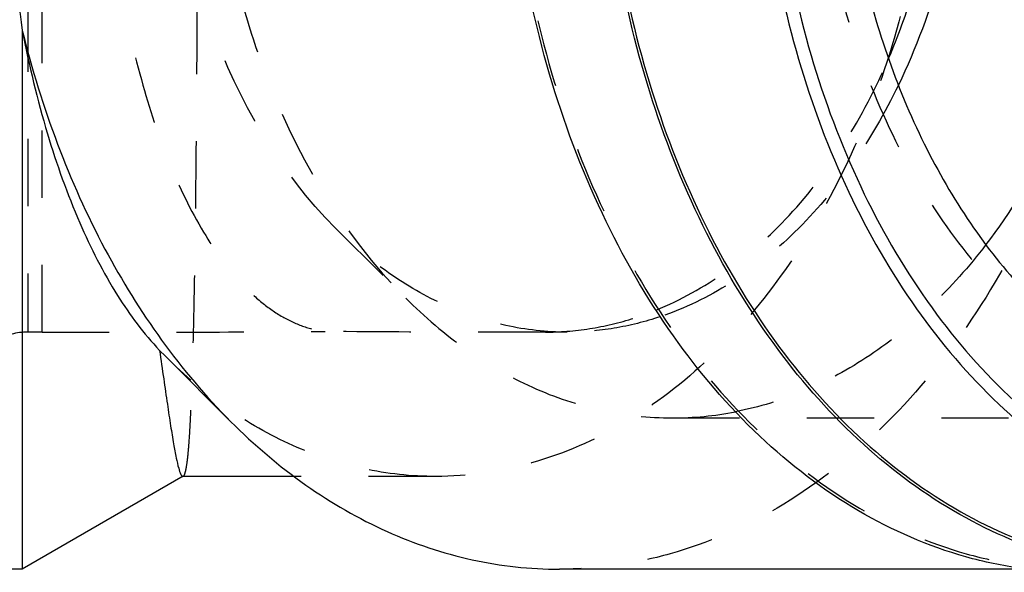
# Model space of a CAD drawing. Header units: millimetres. Extents: x 358 to 641, y 417 to 588.
# Tile 2 of 61: x 463 to 558, y 417 to 470. Entities that reach past the tile are written whole.
import ezdxf

# ---------------------------------------------------------------- set-up
doc = ezdxf.new("R2010")
doc.units = ezdxf.units.MM
doc.header["$LTSCALE"] = 65.185185
doc.linetypes.add('HIDDEN', pattern=[0.2, 0.1, -0.1])
doc.layers.add('KOERPER', color=7, linetype='CONTINUOUS')
doc.layers.add('KONST.EL_MIT_GEO', color=7, linetype='CONTINUOUS')

msp = doc.modelspace()

# ---------------------------------------------------------------- linework, layer by layer
at = {"layer": 'KOERPER', "color": 8, "linetype": 'HIDDEN'}
for p, q in [((464.736, 439.988), (464.736, 549.987)), ((462.817, 520.719), (462.817, 469.256)), ((464.736, 439.988), (463.344, 439.988)), ((515.648, 439.988), (513.526, 439.988)), ((478.382, 425.987), (478.428, 426.001)), ((502.889, 425.988), (489.166, 425.988))]:
    msp.add_line(p, q, dxfattribs=at)
at = {"layer": 'KOERPER', "color": 7, "linetype": 'CONTINUOUS'}
for p, q in [((462.817, 469.256), (462.817, 416.988)), ((476.698, 437.642), (476.131, 438.221)), ((476.725, 437.615), (483.04, 431.301)), ((478.425, 425.999), (462.817, 416.988)), ((489.166, 425.988), (478.41, 425.988)), ((462.817, 416.988), (391.817, 416.988)), ((560.329, 416.988), (514.883, 416.988))]:
    msp.add_line(p, q, dxfattribs=at)
at = {"layer": 'KOERPER', "color": 8, "linetype": 'HIDDEN'}
for centre, radius, start, end in [((513.522, 467.582), 27.595, 272.29443, 274.4043), ((513.526, 467.478), 27.49, 270.00078, 272.29417)]:
    msp.add_arc(centre, radius, start, end, dxfattribs=at)
at = {"layer": 'KOERPER', "color": 7, "linetype": 'CONTINUOUS'}
for points, knots in [([(565.088, 416.688), (563.275, 416.688), (559.626, 416.943), (552.354, 418.473), (543.45, 422.359), (533.815, 429.764), (525.435, 439.625), (518.597, 451.553), (513.533, 465.099), (510.42, 479.759), (509.369, 494.987), (510.42, 510.216), (513.533, 524.876), (518.597, 538.422), (525.435, 550.35), (533.815, 560.211), (543.45, 567.616), (552.354, 571.502), (559.626, 573.032), (563.275, 573.288), (565.088, 573.288)], [0, 0, 0, 0, 0.025754, 0.051754, 0.10526, 0.162068, 0.222921, 0.287869, 0.356383, 0.427505, 0.5, 0.572495, 0.643617, 0.712131, 0.777079, 0.837932, 0.89474, 0.948246, 0.974246, 1, 1, 1, 1]), ([(574.28, 416.688), (570.757, 416.688), (563.556, 417.676), (553.3, 422.01), (543.877, 428.981), (535.61, 438.294), (528.758, 449.6), (523.541, 462.498), (520.132, 476.536), (518.646, 491.222), (519.134, 506.041), (521.578, 520.471), (525.896, 534.007), (531.944, 546.174), (539.524, 556.544), (548.397, 564.742), (558.269, 570.447), (565.408, 572.439), (568.946, 572.923)], [0, 0, 0, 0, 0.051341, 0.104438, 0.160655, 0.220736, 0.284793, 0.352397, 0.422712, 0.494623, 0.566864, 0.638139, 0.707243, 0.773182, 0.835301, 0.893425, 0.94797, 1, 1, 1, 1]), ([(568.934, 572.62), (565.411, 572.135), (558.302, 570.145), (548.471, 564.457), (539.637, 556.285), (532.091, 545.952), (526.071, 533.83), (521.774, 520.347), (519.343, 505.974), (518.86, 491.214), (520.343, 476.588), (523.74, 462.607), (528.938, 449.762), (535.764, 438.503), (543.999, 429.23), (553.384, 422.288), (563.6, 417.972), (570.772, 416.988), (574.28, 416.988)], [0, 0, 0, 0, 0.052033, 0.106585, 0.164717, 0.226844, 0.292788, 0.361895, 0.433171, 0.50541, 0.577316, 0.647626, 0.715225, 0.779277, 0.839353, 0.895566, 0.948661, 1, 1, 1, 1]), ([(462.817, 520.719), (462.209, 516.521), (461.305, 507.956), (460.857, 494.987), (461.305, 482.019), (462.209, 473.454), (462.817, 469.256)], [0, 0, 0, 0, 0.246471, 0.5, 0.753529, 1, 1, 1, 1]), ([(546.803, 466.522), (547.73, 468.689), (551.044, 477.826), (552.417, 487.636), (552.417, 494.987)], [0, 0, 0, 0, 0.242775, 1, 1, 1, 1]), ([(462.817, 469.256), (463.471, 465.879), (464.99, 459.543), (468.057, 450.899), (471.663, 443.794), (474.589, 439.838), (476.131, 438.221)], [0, 0, 0, 0, 0.302197, 0.571226, 0.803755, 1, 1, 1, 1]), ([(462.817, 469.256), (463.741, 465.514), (465.981, 458.254), (471.908, 445.028), (478.156, 436.185), (483.04, 431.301)], [0, 0, 0, 0, 0.266208, 0.522958, 1, 1, 1, 1]), ([(476.131, 438.221), (476.262, 437.295), (476.51, 435.552), (476.861, 433.107), (477.177, 431.006), (477.459, 429.265), (477.712, 427.894), (477.934, 426.906), (478.117, 426.318), (478.261, 426.051), (478.347, 425.988), (478.382, 425.988)], [0, 0, 0, 0, 0.224334, 0.422257, 0.592452, 0.733817, 0.845418, 0.926608, 0.977227, 0.991535, 1, 1, 1, 1]), ([(483.04, 431.301), (485.286, 429.055), (490.026, 425.011), (497.944, 420.431), (506.297, 417.621), (512.049, 416.988), (514.883, 416.988)], [0, 0, 0, 0, 0.266271, 0.51933, 0.762371, 1, 1, 1, 1])]:
    msp.add_open_spline(points, degree=3, knots=knots, dxfattribs=at)
at = {"layer": 'KOERPER', "color": 8, "linetype": 'HIDDEN'}
for points, knots in [([(565.088, 572.987), (563.282, 572.987), (559.646, 572.733), (552.403, 571.208), (543.533, 567.338), (533.935, 559.961), (525.587, 550.138), (518.775, 538.256), (513.73, 524.762), (510.629, 510.158), (509.583, 494.987), (510.629, 479.817), (513.73, 465.213), (518.775, 451.719), (525.587, 439.837), (533.935, 430.014), (543.533, 422.637), (552.403, 418.767), (559.646, 417.242), (563.282, 416.988), (565.088, 416.988)], [0, 0, 0, 0, 0.025754, 0.051754, 0.10526, 0.162068, 0.222921, 0.287869, 0.356383, 0.427505, 0.5, 0.572495, 0.643617, 0.712131, 0.777079, 0.837932, 0.89474, 0.948246, 0.974246, 1, 1, 1, 1]), ([(514.883, 572.987), (516.69, 572.987), (520.325, 572.733), (527.568, 571.208), (536.438, 567.338), (546.036, 559.961), (554.384, 550.138), (561.196, 538.256), (566.241, 524.762), (569.342, 510.158), (570.389, 494.987), (569.342, 479.817), (566.241, 465.213), (561.196, 451.719), (554.384, 439.837), (546.036, 430.014), (536.438, 422.637), (527.568, 418.767), (520.325, 417.242), (516.69, 416.988), (514.883, 416.988)], [0, 0, 0, 0, 0.025754, 0.051754, 0.10526, 0.162068, 0.222921, 0.287869, 0.356383, 0.427505, 0.5, 0.572495, 0.643617, 0.712131, 0.777079, 0.837932, 0.89474, 0.948246, 0.974246, 1, 1, 1, 1]), ([(478.428, 426.001), (478.48, 426.031), (478.565, 426.19), (478.656, 426.494), (478.748, 426.963), (478.834, 427.583), (478.917, 428.362), (479.029, 429.708), (479.149, 431.77), (479.272, 434.685), (479.379, 438.168), (479.474, 442.187), (479.556, 446.707), (479.626, 451.684), (479.708, 459.098), (479.78, 469.129), (479.83, 481.807), (479.847, 494.987), (479.83, 508.168), (479.78, 520.846), (479.708, 530.877), (479.626, 538.291), (479.556, 543.268), (479.474, 547.788), (479.379, 551.807), (479.272, 555.29), (479.149, 558.205), (479.029, 560.267), (478.917, 561.613), (478.834, 562.392), (478.748, 563.012), (478.656, 563.481), (478.565, 563.785), (478.48, 563.944), (478.428, 563.974)], [0, 0, 0, 0, 0.001307, 0.003626, 0.007046, 0.011589, 0.017255, 0.024041, 0.040921, 0.0621, 0.087397, 0.116588, 0.149408, 0.185552, 0.224685, 0.310417, 0.403367, 0.5, 0.596633, 0.689583, 0.775315, 0.814448, 0.850592, 0.883412, 0.912603, 0.9379, 0.959079, 0.975959, 0.982745, 0.988411, 0.992954, 0.996374, 0.998693, 1, 1, 1, 1]), ([(502.915, 563.987), (506.034, 563.987), (512.446, 563.062), (521.566, 559.033), (529.943, 552.548), (537.256, 543.884), (543.247, 533.377), (547.695, 521.418), (550.435, 508.459), (551.359, 494.988), (550.435, 481.516), (547.695, 468.557), (543.247, 456.598), (537.256, 446.091), (529.943, 437.427), (521.566, 430.942), (512.446, 426.913), (506.034, 425.988), (502.915, 425.988)], [0, 0, 0, 0, 0.050563, 0.103411, 0.159923, 0.220793, 0.286022, 0.355028, 0.42679, 0.5, 0.57321, 0.644972, 0.713978, 0.779207, 0.840077, 0.896589, 0.949437, 1, 1, 1, 1]), ([(492.186, 549.92), (491.482, 549.836), (490.047, 549.498), (487.973, 548.533), (485.948, 547.114), (483.202, 544.502), (480.021, 540.038), (476.802, 533.343), (474.116, 525.207), (472.087, 515.87), (470.82, 505.659), (470.389, 494.987), (470.821, 484.316), (472.088, 474.105), (474.116, 464.768), (476.802, 456.632), (480.021, 449.937), (483.202, 445.473), (485.948, 442.861), (487.973, 441.442), (490.047, 440.477), (491.481, 440.139), (492.186, 440.055)], [0, 0, 0, 0, 0.017007, 0.035009, 0.054554, 0.076018, 0.125616, 0.18489, 0.253607, 0.330556, 0.413636, 0.5, 0.586364, 0.669444, 0.746393, 0.815111, 0.874384, 0.923982, 0.945446, 0.964991, 0.982993, 1, 1, 1, 1]), ([(524.255, 442.122), (526.64, 443.09), (531.322, 445.72), (537.488, 451.262), (542.798, 458.292), (545.583, 463.669), (546.803, 466.522)], [0, 0, 0, 0, 0.227016, 0.468519, 0.726357, 1, 1, 1, 1]), ([(515.641, 440.069), (517.104, 440.182), (520.042, 440.646), (522.872, 441.56), (524.255, 442.122)], [0, 0, 0, 0, 0.495568, 1, 1, 1, 1]), ([(464.736, 439.988), (469.333, 439.988), (478.483, 439.985), (487.633, 440.01), (492.186, 440.055)], [0, 0, 0, 0, 0.502444, 1, 1, 1, 1]), ([(513.526, 439.988), (511.858, 439.988), (504.745, 439.988), (497.631, 439.992), (492.186, 440.055)], [0, 0, 0, 0, 0.234504, 1, 1, 1, 1]), ([(502.915, 425.988), (500.555, 425.987), (495.785, 426.504), (488.882, 428.799), (482.388, 432.527), (478.52, 435.818), (476.699, 437.642)], [0, 0, 0, 0, 0.240738, 0.484966, 0.73705, 1, 1, 1, 1])]:
    msp.add_open_spline(points, degree=3, knots=knots, dxfattribs=at)
at = {"layer": 'KONST.EL_MIT_GEO', "color": 8, "linetype": 'HIDDEN'}
for p, q in [((463.344, 549.987), (463.344, 439.988)), ((493.194, 450.08), (499.991, 443.283)), ((525.844, 431.663), (584.104, 431.663))]:
    msp.add_line(p, q, dxfattribs=at)
for centre, radius, start, end in [((463.344, 433.988), 6, 90, 120), ((525.824, 463.679), 32.016, 270.03559, 281.05246)]:
    msp.add_arc(centre, radius, start, end, dxfattribs=at)
at = {"layer": 'KONST.EL_MIT_GEO', "color": 7, "linetype": 'CONTINUOUS'}
for points, knots in [([(586.79, 569.549), (585.063, 569.549), (581.589, 569.306), (574.666, 567.849), (566.187, 564.15), (557.012, 557.099), (549.032, 547.709), (542.52, 536.35), (537.696, 523.45), (534.732, 509.49), (533.731, 494.987), (534.732, 480.485), (537.696, 466.524), (542.52, 453.625), (549.032, 442.266), (557.012, 432.876), (566.187, 425.825), (574.666, 422.126), (581.589, 420.669), (585.063, 420.426), (586.79, 420.426)], [0, 0, 0, 0, 0.025748, 0.051742, 0.105244, 0.162053, 0.222908, 0.287859, 0.356376, 0.427502, 0.5, 0.572499, 0.643625, 0.712141, 0.777092, 0.837947, 0.894756, 0.948258, 0.974252, 1, 1, 1, 1]), ([(587.362, 568.567), (585.658, 568.567), (582.23, 568.328), (575.398, 566.89), (567.031, 563.239), (557.976, 556.281), (550.101, 547.015), (543.675, 535.806), (538.915, 523.076), (535.989, 509.299), (535.002, 494.987), (535.989, 480.676), (538.915, 466.899), (543.675, 454.169), (550.101, 442.96), (557.976, 433.694), (567.031, 426.736), (575.398, 423.085), (582.23, 421.647), (585.658, 421.408), (587.362, 421.408)], [0, 0, 0, 0, 0.025748, 0.051742, 0.105244, 0.162053, 0.222908, 0.287859, 0.356376, 0.427502, 0.5, 0.572499, 0.643625, 0.712141, 0.777092, 0.837947, 0.894756, 0.948258, 0.974252, 1, 1, 1, 1]), ([(572.742, 555.609), (570.475, 554.515), (566.038, 551.788), (560.08, 546.435), (554.791, 539.861), (548.674, 529.483), (543.457, 514.412), (541.363, 494.988), (543.457, 475.563), (548.674, 460.492), (554.791, 450.114), (560.08, 443.54), (566.038, 438.188), (570.474, 435.46), (572.742, 434.366)], [0, 0, 0, 0, 0.053015, 0.108875, 0.167868, 0.229965, 0.3618, 0.5, 0.638199, 0.770035, 0.832132, 0.891125, 0.946985, 1, 1, 1, 1]), ([(556.233, 541.495), (561.024, 535.234), (566.409, 524.004), (569.997, 507.915), (570.936, 494.987), (569.997, 482.06), (566.409, 465.971), (561.024, 454.741), (556.233, 448.48)], [0, 0, 0, 0, 0.239476, 0.368366, 0.5, 0.631634, 0.760524, 1, 1, 1, 1]), ([(554.538, 494.987), (554.538, 492.246), (553.98, 481.622), (551.191, 471.061), (547.755, 463.952)], [0, 0, 0, 0, 0.257726, 1, 1, 1, 1])]:
    msp.add_open_spline(points, degree=3, knots=knots, dxfattribs=at)
at = {"layer": 'KONST.EL_MIT_GEO', "color": 8, "linetype": 'HIDDEN'}
for points, knots in [([(584.104, 558.312), (581.164, 558.312), (575.147, 557.459), (566.608, 553.726), (558.811, 547.737), (552.035, 539.762), (546.505, 530.115), (542.409, 519.16), (539.891, 507.303), (539.042, 494.987), (539.891, 482.672), (542.409, 470.815), (546.505, 459.86), (552.035, 450.213), (558.811, 442.238), (566.608, 436.249), (575.147, 432.516), (581.164, 431.663), (584.104, 431.663)], [0, 0, 0, 0, 0.051645, 0.105164, 0.161986, 0.222854, 0.287817, 0.356348, 0.427487, 0.5, 0.572513, 0.643652, 0.712183, 0.777146, 0.838014, 0.894836, 0.948355, 1, 1, 1, 1]), ([(499.991, 546.692), (493.737, 540.438), (487.878, 530.255), (483.792, 517.173), (481.691, 507.492), (480.647, 494.987), (481.691, 482.483), (483.792, 472.802), (487.878, 459.72), (493.737, 449.537), (499.991, 443.283)], [0, 0, 0, 0, 0.23607, 0.300478, 0.366244, 0.5, 0.633756, 0.699522, 0.76393, 1, 1, 1, 1]), ([(493.194, 450.08), (487.762, 455.512), (482.673, 464.356), (479.124, 475.719), (477.3, 484.125), (476.757, 490.635), (476.757, 494.987)], [0, 0, 0, 0, 0.47214, 0.600955, 0.732487, 1, 1, 1, 1]), ([(547.755, 463.952), (546.445, 461.24), (543.5, 456.157), (538.008, 449.607), (531.733, 444.566), (527.038, 442.286), (524.664, 441.486)], [0, 0, 0, 0, 0.27364, 0.53106, 0.772348, 1, 1, 1, 1]), ([(515.648, 439.988), (513.649, 439.988), (509.593, 440.434), (503.703, 442.415), (498.12, 445.645), (494.777, 448.497), (493.194, 450.08)], [0, 0, 0, 0, 0.237629, 0.48067, 0.733729, 1, 1, 1, 1]), ([(556.233, 448.48), (554.61, 446.358), (551.144, 442.443), (545.206, 437.616), (538.796, 434.111), (534.239, 432.701), (531.961, 432.256)], [0, 0, 0, 0, 0.268931, 0.523847, 0.766471, 1, 1, 1, 1]), ([(499.991, 443.283), (501.815, 441.46), (505.663, 438.177), (512.091, 434.458), (518.872, 432.177), (523.542, 431.663), (525.844, 431.663)], [0, 0, 0, 0, 0.266271, 0.51933, 0.762371, 1, 1, 1, 1]), ([(524.664, 441.486), (523.206, 440.995), (520.228, 440.243), (517.166, 439.988), (515.648, 439.988)], [0, 0, 0, 0, 0.50333, 1, 1, 1, 1])]:
    msp.add_open_spline(points, degree=3, knots=knots, dxfattribs=at)

doc.saveas('drawing.dxf')
